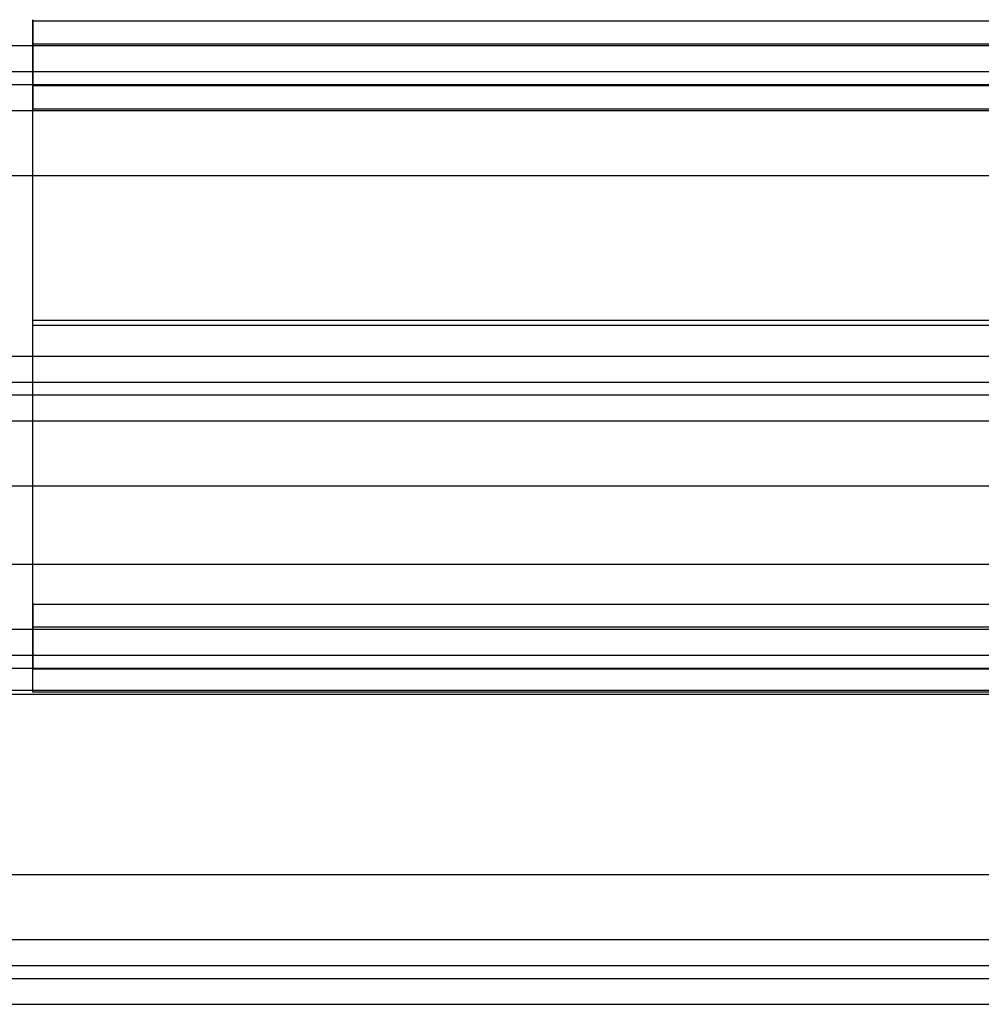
# Model space of a CAD drawing. Header units: millimetres. Extents: x 0 to 20, y -30 to 115.
# Tile 41 of 78: x 2.55 to 6.25, y 52.91 to 56.7. Entities that reach past the tile are written whole.
import ezdxf

# ---------------------------------------------------------------- set-up
doc = ezdxf.new("R2010")
doc.units = ezdxf.units.MM
doc.header["$MEASUREMENT"] = 0
doc.layers.add('Default', color=7, linetype='Continuous', true_color=0x000000)

msp = doc.modelspace()

# ---------------------------------------------------------------- linework, layer by layer
at = {"layer": 'Default'}
for points in [[(2.6, 55.5415, 211.53), (2.6, 56.7879, 211.6248), (2.6, 56.6931, 212.8712)], [(2.6, 55.5226, 211.7792), (2.6, 56.5197, 211.8551), (2.6, 56.4438, 212.8522)], [(2.6, 54.2003, 212.6815), (2.6, 54.2951, 211.4351), (2.6, 55.5415, 211.53)], [(2.6, 54.4496, 212.7005), (2.6, 54.5254, 211.7034), (2.6, 55.5226, 211.7792)]]:
    msp.add_rational_spline(points, [1, 0.707106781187, 1], degree=2, dxfattribs=at)
for points, degree in [([(2.6, 56.6931, 212.8712), (2.6, 56.6485, 213.4575), (2.6, 56.6039, 214.0438)], 2), ([(2.6, 56.6931, 212.8712), (7.4989, 56.6931, 212.8712), (12.3979, 56.6931, 212.8712)], 2), ([(2.6, 56.6931, 212.8712), (2.6, 56.5684, 212.8617), (2.6, 56.4438, 212.8522)], 2), ([(12.4979, 56.5963, 214.1435), (7.4989, 56.5963, 214.1435), (2.5, 56.5963, 214.1435)], 2), ([(2.6, 56.6039, 214.0438), (7.4989, 56.6039, 214.0438), (12.3979, 56.6039, 214.0438)], 2), ([(2.6, 56.6039, 214.0438), (2.6, 56.4792, 214.0343), (2.6, 56.3546, 214.0248)], 2), ([(12.4979, 56.4966, 214.1359), (7.4989, 56.4966, 214.1359), (2.5, 56.4966, 214.1359)], 2), ([(12.4979, 56.4467, 214.1321), (7.4989, 56.4467, 214.1321), (2.5, 56.4467, 214.1321)], 2), ([(2.6, 56.4438, 212.8522), (5.866, 56.4438, 212.8522), (9.1319, 56.4438, 212.8522), (12.3979, 56.4438, 212.8522)], 3), ([(2.6, 56.4438, 212.8522), (2.6, 56.3992, 213.4385), (2.6, 56.3546, 214.0248)], 2), ([(12.4979, 56.347, 214.1245), (7.4989, 56.347, 214.1245), (2.5, 56.347, 214.1245)], 2), ([(12.4979, 56.347, 214.1245), (7.4989, 56.347, 214.1245), (2.5, 56.347, 214.1245)], 2), ([(2.6, 56.3546, 214.0248), (7.4989, 56.3546, 214.0248), (12.3979, 56.3546, 214.0248)], 2), ([(2.5, 56.0977, 214.1055), (7.4989, 56.0977, 214.1055), (12.4979, 56.0977, 214.1055)], 2), ([(2.5, 56.0977, 214.1055), (7.4989, 56.0977, 214.1055), (12.4979, 56.0977, 214.1055)], 2), ([(2.6, 55.5415, 211.53), (7.4989, 55.5415, 211.53), (12.3979, 55.5415, 211.53)], 2), ([(2.6, 55.5226, 211.7792), (2.6, 55.532, 211.6546), (2.6, 55.5415, 211.53)], 2), ([(2.6, 55.5226, 211.7792), (5.866, 55.5226, 211.7792), (9.1319, 55.5226, 211.7792), (12.3979, 55.5226, 211.7792)], 3), ([(0, 55.4032, 229.8222), (7.5, 55.4032, 229.8222), (15, 55.4032, 229.8222)], 2), ([(0.1, 55.3035, 229.8146), (5.0333, 55.3035, 229.8146), (9.9667, 55.3035, 229.8146), (14.9, 55.3035, 229.8146)], 3), ([(0.1, 55.2537, 229.8108), (5.0333, 55.2537, 229.8108), (9.9667, 55.2537, 229.8108), (14.9, 55.2537, 229.8108)], 3), ([(0, 55.1539, 229.8032), (7.5, 55.1539, 229.8032), (15, 55.1539, 229.8032)], 2), ([(0.1957, 55.1539, 229.8032), (7.5, 55.1539, 229.8032), (14.8043, 55.1539, 229.8032)], 2), ([(0, 54.9047, 229.7843), (7.5, 54.9047, 229.7843), (15, 54.9047, 229.7843)], 2), ([(0.1957, 54.9047, 229.7843), (7.5, 54.9047, 229.7843), (14.8043, 54.9047, 229.7843)], 2), ([(12.4979, 54.602, 213.9917), (7.4989, 54.602, 213.9917), (2.5, 54.602, 213.9917)], 2), ([(12.4979, 54.602, 213.9917), (7.4989, 54.602, 213.9917), (2.5, 54.602, 213.9917)], 2), ([(2.6, 54.4496, 212.7005), (5.866, 54.4496, 212.7005), (9.1319, 54.4496, 212.7005), (12.3979, 54.4496, 212.7005)], 3), ([(2.6, 54.3603, 213.873), (2.6, 54.405, 213.2868), (2.6, 54.4496, 212.7005)], 2), ([(2.6, 54.4496, 212.7005), (2.6, 54.3249, 212.691), (2.6, 54.2003, 212.6815)], 2), ([(2.5, 54.3528, 213.9727), (7.4989, 54.3528, 213.9727), (12.4979, 54.3528, 213.9727)], 2), ([(2.5, 54.3528, 213.9727), (7.4989, 54.3528, 213.9727), (12.4979, 54.3528, 213.9727)], 2), ([(12.3979, 54.3603, 213.873), (7.4989, 54.3603, 213.873), (2.6, 54.3603, 213.873)], 2), ([(2.6, 54.1111, 213.8541), (2.6, 54.2357, 213.8636), (2.6, 54.3603, 213.873)], 2), ([(2.5, 54.253, 213.9652), (7.4989, 54.253, 213.9652), (12.4979, 54.253, 213.9652)], 2), ([(2.5, 54.2032, 213.9614), (7.4989, 54.2032, 213.9614), (12.4979, 54.2032, 213.9614)], 2), ([(2.6, 54.1111, 213.8541), (2.6, 54.1557, 213.2678), (2.6, 54.2003, 212.6815)], 2), ([(2.6, 54.2003, 212.6815), (7.4989, 54.2003, 212.6815), (12.3979, 54.2003, 212.6815)], 2), ([(0, 54.1189, 230.2259), (7.5, 54.1189, 230.2259), (15, 54.1189, 230.2259)], 2), ([(12.3979, 54.1111, 213.8541), (7.4989, 54.1111, 213.8541), (2.6, 54.1111, 213.8541)], 2), ([(2.5, 54.1035, 213.9538), (7.4989, 54.1035, 213.9538), (12.4979, 54.1035, 213.9538)], 2), ([(0, 53.409, 229.6704), (7.5, 53.409, 229.6704), (15, 53.409, 229.6704)], 2), ([(0.1957, 53.409, 229.6704), (7.5, 53.409, 229.6704), (14.8043, 53.409, 229.6704)], 2), ([(0, 53.1597, 229.6515), (7.5, 53.1597, 229.6515), (15, 53.1597, 229.6515)], 2), ([(0.1957, 53.1597, 229.6515), (7.5, 53.1597, 229.6515), (14.8043, 53.1597, 229.6515)], 2), ([(0.1, 53.06, 229.6439), (5.0333, 53.06, 229.6439), (9.9667, 53.06, 229.6439), (14.9, 53.06, 229.6439)], 3), ([(0.1, 53.0101, 229.6401), (5.0333, 53.0101, 229.6401), (9.9667, 53.0101, 229.6401), (14.9, 53.0101, 229.6401)], 3), ([(0, 52.9104, 229.6325), (7.5, 52.9104, 229.6325), (15, 52.9104, 229.6325)], 2)]:
    msp.add_open_spline(points, degree=degree, dxfattribs=at)

doc.saveas('drawing.dxf')
